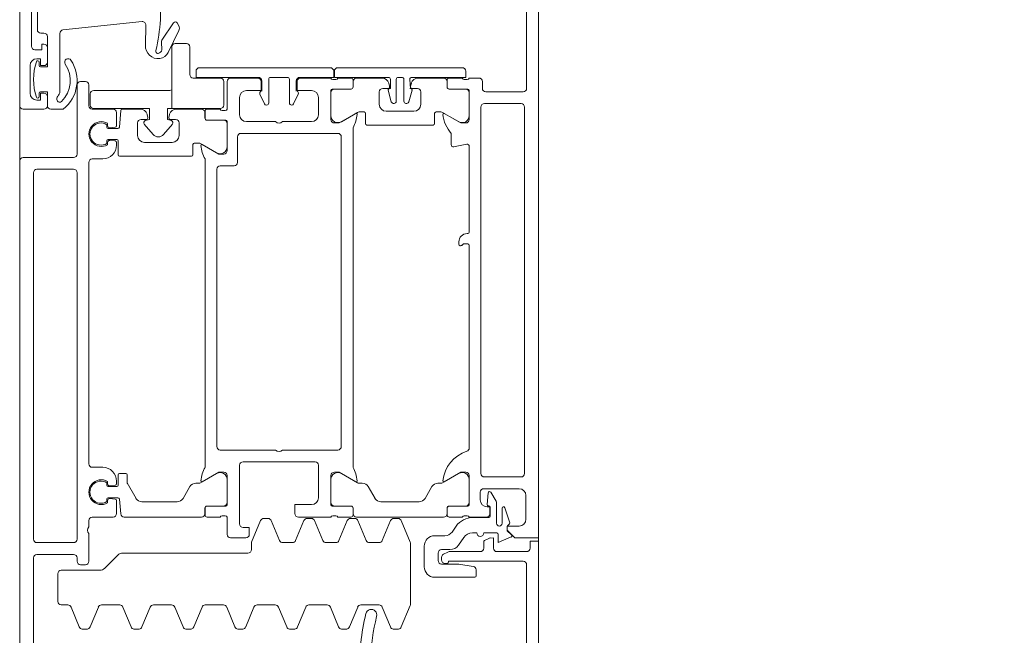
# Model space of a CAD drawing. Header units: centimetres. Extents: x -2424 to 2319, y 5 to 3760.
# Tile 95 of 117: x 529 to 543, y 3020 to 3029. Entities that reach past the tile are written whole.
import ezdxf

# ---------------------------------------------------------------- set-up
doc = ezdxf.new("R2010")
doc.units = ezdxf.units.CM
doc.linetypes.add('Dash', pattern=[60, 30, -30])
for name, color, linetype, lineweight in [('A-DETL-GENF', 92, 'Continuous', 9), ('A-DOOR', 31, 'Continuous', 13), ('A-DOOR-HDLN', 31, 'Continuous', 13)]:
    doc.layers.add(name, color=color, linetype=linetype, lineweight=lineweight)

msp = doc.modelspace()

# ---------------------------------------------------------------- linework, layer by layer
at = {"layer": 'A-DETL-GENF', "color": 251, "lineweight": 9}
for p, q in [((536.377, 3034.826), (536.377, 2882.326)), ((528.877, 2883.226), (528.877, 3033.926))]:
    msp.add_line(p, q, dxfattribs=at)
at = {"layer": 'A-DOOR', "color": 251, "lineweight": 9}
for p, q in [((528.877, 3027.676), (528.877, 3033.826)), ((529.047, 3029.826), (529.047, 3028.536)), ((529.132, 3028.776), (529.132, 3029.626)), ((536.207, 3027.926), (536.207, 3029.216)), ((530.646, 3028.892), (529.502, 3028.772)), ((530.694, 3028.547), (530.701, 3028.841)), ((530.933, 3028.625), (531.103, 3028.876)), ((531.154, 3028.873), (531.176, 3028.832)), ((529.227, 3028.726), (529.182, 3028.726)), ((529.457, 3028.722), (529.457, 3027.883)), ((531.179, 3028.762), (531.025, 3028.447)), ((529.277, 3028.516), (529.277, 3028.306)), ((530.931, 3028.484), (530.925, 3028.594)), ((530.9, 3028.439), (530.915, 3028.45)), ((529.027, 3028.256), (529.027, 3027.856)), ((529.157, 3028.306), (529.157, 3028.256)), ((533.367, 3028.226), (531.477, 3028.226)), ((535.277, 3028.226), (533.477, 3028.226)), ((532.507, 3028.086), (532.747, 3028.086)), ((534.352, 3028.086), (534.402, 3028.086)), ((529.707, 3026.976), (529.707, 3027.976)), ((529.757, 3028.026), (529.827, 3028.026)), ((529.877, 3027.976), (529.877, 3027.676)), ((531.877, 3027.626), (531.877, 3028.026)), ((531.927, 3028.076), (532.317, 3028.076)), ((532.377, 3028.036), (532.377, 3027.886)), ((532.477, 3027.716), (532.477, 3028.056)), ((532.777, 3028.056), (532.777, 3027.716)), ((532.877, 3027.886), (532.877, 3028.036)), ((532.937, 3028.076), (533.377, 3028.076)), ((533.405, 3028.056), (533.448, 3028.056)), ((533.477, 3028.076), (533.667, 3028.076)), ((533.697, 3028.046), (533.697, 3027.947)), ((533.698, 3028.026), (533.698, 3027.946)), ((534.117, 3028.076), (533.748, 3028.076)), ((534.226, 3027.957), (534.214, 3028.001)), ((534.322, 3027.74), (534.322, 3028.056)), ((534.432, 3028.056), (534.432, 3027.74)), ((534.54, 3028.001), (534.528, 3027.957)), ((535.006, 3028.076), (534.636, 3028.076)), ((535.056, 3027.946), (535.056, 3028.026)), ((535.057, 3027.947), (535.057, 3028.046)), ((535.087, 3028.076), (535.277, 3028.076)), ((535.305, 3028.056), (535.348, 3028.056)), ((535.377, 3028.076), (535.517, 3028.076)), ((535.567, 3028.026), (535.567, 3027.926)), ((529.157, 3027.856), (529.157, 3027.806)), ((529.277, 3027.806), (529.277, 3027.676)), ((532.057, 3027.796), (532.057, 3027.546)), ((532.351, 3027.845), (532.417, 3027.703)), ((532.837, 3027.703), (532.903, 3027.845)), ((533.197, 3027.546), (533.197, 3027.796)), ((533.377, 3027.897), (533.377, 3027.476)), ((533.378, 3027.866), (533.378, 3027.531)), ((533.667, 3027.917), (533.397, 3027.917)), ((533.668, 3027.916), (533.428, 3027.916)), ((534.077, 3027.696), (534.077, 3027.876)), ((534.127, 3027.926), (534.202, 3027.926)), ((534.205, 3027.9), (534.25, 3027.732)), ((534.505, 3027.732), (534.55, 3027.9)), ((534.552, 3027.926), (534.627, 3027.926)), ((534.677, 3027.876), (534.677, 3027.696)), ((535.326, 3027.916), (535.086, 3027.916)), ((535.357, 3027.917), (535.087, 3027.917)), ((535.376, 3027.531), (535.376, 3027.866)), ((535.377, 3027.476), (535.377, 3027.897)), ((535.617, 3027.876), (536.157, 3027.876)), ((532.444, 3027.686), (532.447, 3027.686)), ((532.807, 3027.686), (532.809, 3027.686)), ((534.279, 3027.71), (534.292, 3027.71)), ((534.462, 3027.71), (534.476, 3027.71)), ((535.547, 3027.656), (535.547, 3022.356)), ((536.127, 3027.706), (535.597, 3027.706)), ((536.177, 3022.356), (536.177, 3027.656)), ((529.227, 3027.626), (528.927, 3027.626)), ((529.507, 3027.626), (529.327, 3027.626)), ((529.927, 3027.626), (530.227, 3027.626)), ((530.277, 3027.576), (530.277, 3027.385)), ((530.34, 3027.607), (530.318, 3027.364)), ((530.622, 3027.626), (530.36, 3027.626)), ((530.731, 3027.507), (530.719, 3027.551)), ((531.045, 3027.551), (531.033, 3027.507)), ((531.506, 3027.626), (531.141, 3027.626)), ((531.556, 3027.496), (531.556, 3027.576)), ((531.557, 3027.497), (531.557, 3027.596)), ((531.587, 3027.626), (531.777, 3027.626)), ((531.805, 3027.606), (531.848, 3027.606)), ((533.528, 3027.445), (533.76, 3027.579)), ((533.785, 3027.586), (533.857, 3027.586)), ((533.877, 3027.566), (533.877, 3027.416)), ((534.577, 3027.596), (534.177, 3027.596)), ((534.877, 3027.416), (534.877, 3027.566)), ((534.897, 3027.586), (534.968, 3027.586)), ((534.993, 3027.579), (535.226, 3027.445)), ((530.137, 3027.366), (530.137, 3027.401)), ((530.147, 3027.388), (530.147, 3027.421)), ((530.582, 3027.246), (530.582, 3027.426)), ((530.632, 3027.476), (530.707, 3027.476)), ((531.057, 3027.476), (531.132, 3027.476)), ((531.182, 3027.426), (531.182, 3027.246)), ((531.826, 3027.466), (531.586, 3027.466)), ((531.857, 3027.467), (531.587, 3027.467)), ((531.876, 3027.081), (531.876, 3027.416)), ((531.877, 3027.026), (531.877, 3027.447)), ((532.157, 3027.446), (532.577, 3027.446)), ((532.677, 3027.446), (533.097, 3027.446)), ((533.897, 3027.396), (534.857, 3027.396)), ((530.298, 3027.346), (530.157, 3027.346)), ((530.258, 3027.365), (530.179, 3027.358)), ((532.027, 3027.226), (532.027, 3026.856)), ((533.477, 3027.276), (532.077, 3027.276)), ((533.527, 3022.746), (533.527, 3027.226)), ((533.697, 3027.356), (533.697, 3022.446)), ((535.117, 3027.111), (535.117, 3027.276)), ((530.137, 3027.13), (530.137, 3027.166)), ((530.147, 3027.11), (530.147, 3027.143)), ((530.157, 3027.186), (530.282, 3027.186)), ((530.179, 3027.173), (530.258, 3027.166)), ((530.277, 3027.146), (530.277, 3027.106)), ((530.302, 3027.166), (530.302, 3026.966)), ((531.082, 3027.146), (530.682, 3027.146)), ((531.382, 3026.966), (531.382, 3027.116)), ((531.402, 3027.136), (531.468, 3027.136)), ((531.493, 3027.129), (531.726, 3026.995)), ((535.341, 3027.119), (535.152, 3027.082)), ((535.377, 3025.846), (535.377, 3027.089)), ((530.322, 3026.946), (531.362, 3026.946)), ((528.877, 3018.276), (528.877, 3026.876)), ((528.927, 3026.926), (529.657, 3026.926)), ((529.877, 3026.856), (529.877, 3022.496)), ((530.077, 3026.906), (529.927, 3026.906)), ((531.557, 3022.446), (531.557, 3026.906)), ((531.977, 3026.806), (531.777, 3026.806)), ((529.077, 3026.706), (529.077, 3021.406)), ((529.657, 3026.756), (529.127, 3026.756)), ((529.707, 3021.406), (529.707, 3026.706)), ((531.727, 3026.756), (531.727, 3022.746)), ((535.347, 3025.826), (535.357, 3025.826)), ((535.227, 3025.671), (535.227, 3025.706)), ((535.377, 3022.726), (535.377, 3025.656)), ((531.777, 3022.696), (532.577, 3022.696)), ((532.677, 3022.696), (533.477, 3022.696)), ((529.927, 3022.446), (530.077, 3022.446)), ((532.057, 3022.476), (532.057, 3021.626)), ((533.147, 3022.526), (532.107, 3022.526)), ((533.197, 3022.006), (533.197, 3022.476)), ((530.277, 3022.246), (530.277, 3022.205)), ((530.302, 3022.186), (530.302, 3022.336)), ((530.322, 3022.356), (530.412, 3022.356)), ((531.493, 3022.222), (531.726, 3022.356)), ((531.876, 3022.27), (531.876, 3021.936)), ((531.877, 3021.905), (531.877, 3022.326)), ((533.377, 3022.326), (533.377, 3021.905)), ((533.378, 3021.936), (533.378, 3022.27)), ((533.528, 3022.356), (533.76, 3022.222)), ((534.993, 3022.222), (535.226, 3022.356)), ((535.376, 3022.27), (535.376, 3021.936)), ((535.377, 3021.905), (535.377, 3022.326)), ((535.597, 3022.306), (536.127, 3022.306)), ((530.137, 3022.221), (530.137, 3022.186)), ((530.147, 3022.208), (530.147, 3022.241)), ((530.157, 3022.166), (530.282, 3022.166)), ((530.258, 3022.185), (530.179, 3022.178)), ((531.239, 3021.996), (531.337, 3022.166)), ((531.424, 3022.216), (531.468, 3022.216)), ((533.785, 3022.216), (533.83, 3022.216)), ((533.917, 3022.166), (534.015, 3021.996)), ((534.739, 3021.996), (534.837, 3022.166)), ((534.924, 3022.216), (534.968, 3022.216)), ((536.097, 3022.136), (535.587, 3022.136)), ((530.137, 3021.986), (530.137, 3021.95)), ((530.147, 3021.93), (530.147, 3021.963)), ((530.298, 3022.006), (530.157, 3022.006)), ((530.179, 3021.993), (530.258, 3021.986)), ((530.277, 3021.966), (530.277, 3021.776)), ((530.337, 3021.771), (530.318, 3021.987)), ((535.537, 3022.086), (535.537, 3021.976)), ((535.635, 3021.909), (535.651, 3022.076)), ((535.688, 3022.084), (535.765, 3021.957)), ((536.197, 3021.696), (536.197, 3022.036)), ((530.645, 3021.946), (531.152, 3021.946)), ((531.556, 3021.856), (531.556, 3021.776)), ((531.557, 3021.756), (531.557, 3021.855)), ((531.826, 3021.886), (531.586, 3021.886)), ((531.587, 3021.885), (531.857, 3021.885)), ((533.397, 3021.885), (533.667, 3021.885)), ((533.668, 3021.886), (533.428, 3021.886)), ((533.697, 3021.855), (533.697, 3021.756)), ((533.698, 3021.776), (533.698, 3021.856)), ((534.101, 3021.946), (534.652, 3021.946)), ((535.056, 3021.856), (535.056, 3021.776)), ((535.057, 3021.756), (535.057, 3021.855)), ((535.326, 3021.886), (535.086, 3021.886)), ((535.087, 3021.885), (535.357, 3021.885)), ((535.662, 3021.888), (535.655, 3021.888)), ((535.682, 3021.741), (535.682, 3021.868)), ((535.772, 3021.932), (535.772, 3021.636)), ((535.852, 3021.636), (535.852, 3021.855)), ((535.891, 3021.862), (535.96, 3021.658)), ((529.877, 3021.676), (529.877, 3021.586)), ((530.227, 3021.726), (529.927, 3021.726)), ((531.506, 3021.726), (530.387, 3021.726)), ((531.777, 3021.726), (531.587, 3021.726)), ((531.848, 3021.746), (531.805, 3021.746)), ((531.877, 3021.476), (531.877, 3021.726)), ((532.231, 3021.365), (532.359, 3021.675)), ((532.405, 3021.706), (532.468, 3021.706)), ((532.515, 3021.675), (532.634, 3021.386)), ((532.866, 3021.386), (532.986, 3021.675)), ((533.377, 3021.726), (532.907, 3021.726)), ((533.032, 3021.706), (533.095, 3021.706)), ((533.141, 3021.675), (533.261, 3021.386)), ((533.448, 3021.746), (533.405, 3021.746)), ((533.667, 3021.726), (533.477, 3021.726)), ((533.493, 3021.386), (533.612, 3021.675)), ((533.659, 3021.706), (533.722, 3021.706)), ((535.006, 3021.726), (533.748, 3021.726)), ((533.768, 3021.675), (533.887, 3021.386)), ((534.12, 3021.386), (534.239, 3021.675)), ((534.285, 3021.706), (534.348, 3021.706)), ((534.395, 3021.675), (534.523, 3021.365)), ((535.277, 3021.726), (535.087, 3021.726)), ((535.348, 3021.746), (535.305, 3021.746)), ((535.627, 3021.726), (535.377, 3021.726)), ((535.433, 3021.721), (535.662, 3021.721)), ((535.129, 3021.509), (535.187, 3021.593)), ((529.877, 3021.486), (529.877, 3021.086)), ((532.147, 3021.426), (531.927, 3021.426)), ((534.877, 3021.456), (535.026, 3021.456)), ((535.3, 3021.432), (535.222, 3021.32)), ((535.487, 3021.496), (535.423, 3021.496)), ((535.777, 3021.496), (535.587, 3021.496)), ((529.127, 3021.356), (529.657, 3021.356)), ((532.227, 3021.256), (532.227, 3021.346)), ((532.68, 3021.356), (532.82, 3021.356)), ((533.307, 3021.356), (533.447, 3021.356)), ((533.933, 3021.356), (534.073, 3021.356)), ((534.527, 3021.346), (534.527, 3020.465)), ((534.727, 3021.006), (534.727, 3021.306)), ((535.099, 3021.256), (534.977, 3021.256)), ((535.587, 3021.276), (535.587, 3021.367)), ((529.077, 3021.136), (529.077, 3019.136)), ((529.657, 3021.186), (529.127, 3021.186)), ((529.707, 3021.086), (529.707, 3021.136)), ((530.106, 3020.985), (530.297, 3021.176)), ((530.368, 3021.206), (532.177, 3021.206)), ((534.927, 3021.206), (534.927, 3021.096)), ((534.977, 3021.106), (534.977, 3021.144)), ((535.004, 3021.189), (535.066, 3021.22)), ((535.089, 3021.226), (535.537, 3021.226)), ((535.777, 3021.226), (536.207, 3021.226)), ((529.827, 3021.036), (529.757, 3021.036)), ((535.057, 3021.056), (535.027, 3021.056)), ((535.477, 3020.963), (535.477, 3020.876)), ((536.207, 3018.726), (536.207, 3021.036)), ((529.427, 3020.506), (529.427, 3020.906)), ((529.477, 3020.956), (530.035, 3020.956)), ((535.457, 3020.856), (534.877, 3020.856)), ((529.573, 3020.456), (529.477, 3020.456)), ((529.739, 3020.136), (529.62, 3020.425)), ((530.014, 3020.425), (529.895, 3020.136)), ((530.323, 3020.456), (530.06, 3020.456)), ((530.489, 3020.136), (530.37, 3020.425)), ((530.764, 3020.425), (530.645, 3020.136)), ((531.073, 3020.456), (530.81, 3020.456)), ((531.239, 3020.136), (531.12, 3020.425)), ((531.514, 3020.425), (531.395, 3020.136)), ((531.823, 3020.456), (531.56, 3020.456)), ((531.989, 3020.136), (531.87, 3020.425)), ((532.264, 3020.425), (532.145, 3020.136)), ((532.573, 3020.456), (532.31, 3020.456)), ((532.739, 3020.136), (532.62, 3020.425)), ((533.014, 3020.425), (532.895, 3020.136)), ((533.323, 3020.456), (533.06, 3020.456)), ((533.489, 3020.136), (533.37, 3020.425)), ((533.764, 3020.425), (533.645, 3020.136)), ((534.073, 3020.456), (533.81, 3020.456)), ((534.239, 3020.136), (534.12, 3020.425)), ((534.523, 3020.446), (534.395, 3020.136)), ((529.779, 3020.106), (529.855, 3020.106)), ((530.529, 3020.106), (530.605, 3020.106)), ((531.279, 3020.106), (531.355, 3020.106)), ((532.029, 3020.106), (532.105, 3020.106)), ((532.779, 3020.106), (532.855, 3020.106)), ((533.529, 3020.106), (533.605, 3020.106)), ((534.279, 3020.106), (534.355, 3020.106))]:
    msp.add_line(p, q, dxfattribs=at)
at = {"layer": 'A-DOOR', "color": 251, "lineweight": 9, "flags": 128}
for points in [[(536.377, 3030.076), (536.377, 3021.426), (536.037, 3021.426), (535.927, 3021.536), (535.927, 3021.596), (536.097, 3021.596)], [(529.177, 3028.236), (529.277, 3028.236), (529.277, 3028.676)], [(529.097, 3028.486), (529.197, 3028.486), (529.197, 3028.566), (529.227, 3028.566)], [(529.227, 3028.256), (529.177, 3028.256), (529.177, 3028.356), (529.127, 3028.356)], [(531.427, 3028.176), (531.427, 3028.086), (532.327, 3028.086)], [(532.927, 3028.086), (533.417, 3028.086), (533.417, 3028.176)], [(533.427, 3028.176), (533.427, 3028.086), (534.207, 3028.086)], [(534.547, 3028.086), (535.327, 3028.086), (535.327, 3028.176)], [(532.367, 3028.026), (532.367, 3027.896), (532.157, 3027.896)], [(533.097, 3027.896), (532.887, 3027.896), (532.887, 3028.026)], [(534.237, 3028.056), (534.237, 3027.926), (534.221, 3027.924), (534.237, 3027.926)], [(534.517, 3027.926), (534.534, 3027.924), (534.527, 3027.926), (534.517, 3028.056)], [(529.127, 3027.756), (529.177, 3027.756), (529.177, 3027.856), (529.227, 3027.856)], [(529.277, 3027.676), (529.277, 3027.876), (529.177, 3027.876)], [(533.427, 3027.426), (533.497, 3027.426), (533.736, 3027.564)], [(535.017, 3027.564), (535.257, 3027.426), (535.327, 3027.426)], [(531.517, 3027.114), (531.757, 3026.976), (531.827, 3026.976)], [(535.357, 3025.676), (535.295, 3025.676), (535.268, 3025.656), (535.247, 3025.651)], [(530.432, 3022.336), (530.432, 3022.221), (530.559, 3021.996)], [(531.827, 3022.376), (531.757, 3022.376), (531.517, 3022.237)], [(533.736, 3022.237), (533.497, 3022.376), (533.427, 3022.376)], [(535.327, 3022.376), (535.257, 3022.376), (535.017, 3022.237)], [(532.857, 3021.776), (532.857, 3021.906), (533.097, 3021.906)], [(535.637, 3021.876), (535.677, 3021.876), (535.677, 3021.776)], [(532.107, 3021.576), (532.197, 3021.576), (532.197, 3021.476)], [(535.927, 3021.591), (535.927, 3021.526), (535.988, 3021.471)], [(535.598, 3021.385), (535.672, 3021.423), (535.727, 3021.426), (535.727, 3021.276)], [(535.983, 3021.438), (535.797, 3021.356), (535.797, 3021.476)], [(536.257, 3021.276), (536.257, 3021.376), (536.377, 3021.376), (536.377, 3018.426), (534.427, 3018.426)], [(534.977, 3021.046), (535.227, 3021.046), (535.435, 3021.012)], [(536.157, 3021.086), (535.077, 3021.086), (535.077, 3021.076)]]:
    msp.add_lwpolyline(points, dxfattribs=at)
for points in [[(531.077, 3028.526), (531.077, 3027.636), (531.777, 3027.636), (531.077, 3027.636)], [(531.287, 3028.576), (531.127, 3028.576)], [(531.337, 3028.126), (531.337, 3028.526)], [(531.777, 3028.076), (531.387, 3028.076)], [(531.827, 3027.686), (531.827, 3028.026)], [(529.897, 3027.686), (529.897, 3027.846)], [(529.947, 3027.896), (531.047, 3027.896)], [(531.077, 3027.906), (531.077, 3027.636), (531.012, 3027.636), (531.012, 3027.476), (531.071, 3027.46), (531.012, 3027.476), (531.012, 3027.636), (531.077, 3027.636)], [(530.693, 3027.46), (530.752, 3027.476), (530.752, 3027.636), (529.947, 3027.636), (530.752, 3027.636), (530.752, 3027.476)], [(530.805, 3027.259), (530.677, 3027.411)], [(531.086, 3027.411), (530.958, 3027.259)]]:
    msp.add_lwpolyline(points, close=True, dxfattribs=at)
at = {"layer": 'A-DOOR', "color": 251, "lineweight": 9}
for centre, radius, start, end in [((528.914, 3029.032), 2, 356.7837, 5.3952), ((530.651, 3028.843), 0.05, 358.6082, 96), ((528.415, 3029.06), 2.5, 346.469, 356.7837), ((531.128, 3028.859), 0.03, 28, 146), ((531.106, 3028.794), 0.08, 336, 28), ((529.182, 3028.776), 0.05, 180, 270), ((529.227, 3028.676), 0.05, 0, 90), ((529.507, 3028.722), 0.05, 96, 180), ((529.097, 3028.536), 0.05, 180, 270), ((529.227, 3028.516), 0.05, 0, 90), ((530.879, 3028.542), 0.185, 178.6082, 277.0666), ((530.975, 3028.597), 0.05, 146, 183), ((531.127, 3028.526), 0.05, 90, 180), ((531.127, 3028.526), 0.05, 90, 180), ((531.287, 3028.526), 0.05, 0, 90), ((531.287, 3028.526), 0.05, 0, 90), ((530.879, 3028.467), 0.035, 166.469, 307), ((530.882, 3028.518), 0.16, 277.0666, 334), ((530.891, 3028.482), 0.04, 307, 3), ((529.127, 3028.256), 0.1, 90, 180), ((529.898, 3028.056), 0.821, 161.8194, 198.1806), ((529.137, 3028.306), 0.02, 0, 161.8194), ((529.177, 3028.256), 0.02, 180, 270), ((529.227, 3028.306), 0.05, 270, 0), ((529.177, 3028.04), 0.43, 315.0141, 33.56), ((529.177, 3028.04), 0.53, 308.5054, 33.56), ((529.577, 3028.306), 0.05, 33.56, 213.56), ((531.477, 3028.176), 0.05, 90, 180), ((533.367, 3028.176), 0.05, 0, 90), ((533.477, 3028.176), 0.05, 90, 180), ((535.277, 3028.176), 0.05, 0, 90), ((531.387, 3028.126), 0.05, 180, 270), ((531.387, 3028.126), 0.05, 180, 270), ((532.327, 3028.036), 0.05, 0, 90), ((532.507, 3028.056), 0.03, 90, 180), ((532.747, 3028.056), 0.03, 0, 90), ((532.927, 3028.036), 0.05, 90, 180), ((534.207, 3028.056), 0.03, 0, 90), ((534.352, 3028.056), 0.03, 90, 180), ((534.402, 3028.056), 0.03, 0, 90), ((534.547, 3028.056), 0.03, 90, 180), ((529.757, 3027.976), 0.05, 90, 180), ((529.827, 3027.976), 0.05, 0, 90), ((531.777, 3028.026), 0.05, 0, 90), ((531.777, 3028.026), 0.05, 0, 90), ((531.927, 3028.026), 0.05, 90, 180), ((532.317, 3028.026), 0.05, 0, 90), ((532.937, 3028.026), 0.05, 90, 180), ((533.405, 3028.086), 0.03, 199.4712, 270), ((533.448, 3028.086), 0.03, 270, 340.5288), ((533.667, 3028.046), 0.03, 0, 90), ((533.667, 3027.947), 0.03, 270, 0), ((533.668, 3027.946), 0.03, 270, 0), ((533.748, 3028.026), 0.05, 90, 180), ((534.117, 3027.976), 0.1, 15, 90), ((534.202, 3027.951), 0.025, 270, 15), ((534.552, 3027.951), 0.025, 165, 270), ((534.636, 3027.976), 0.1, 90, 165), ((535.006, 3028.026), 0.05, 0, 90), ((535.086, 3027.946), 0.03, 180, 270), ((535.087, 3028.046), 0.03, 90, 180), ((535.087, 3027.947), 0.03, 180, 270), ((535.305, 3028.086), 0.03, 199.4712, 270), ((535.348, 3028.086), 0.03, 270, 340.5288), ((535.517, 3028.026), 0.05, 0, 90), ((529.127, 3027.856), 0.1, 180, 270), ((529.137, 3027.806), 0.02, 198.1806, 0), ((529.177, 3027.856), 0.02, 90, 180), ((529.227, 3027.806), 0.05, 0, 90), ((529.462, 3027.776), 0.05, 134.427, 251.9642), ((529.357, 3027.883), 0.1, 314.427, 0), ((529.947, 3027.846), 0.05, 90, 180), ((529.947, 3027.846), 0.05, 90, 180), ((531.047, 3027.946), 0.05, 270, 306.8699), ((531.047, 3027.946), 0.05, 270, 306.8699), ((532.157, 3027.796), 0.1, 90, 180), ((532.378, 3027.858), 0.03, 111.7118, 205), ((532.876, 3027.858), 0.03, 335, 68.2882), ((533.097, 3027.796), 0.1, 0, 90), ((533.397, 3027.897), 0.02, 90, 180), ((533.428, 3027.866), 0.05, 90, 180), ((534.127, 3027.876), 0.05, 90, 180), ((534.225, 3027.905), 0.02, 100, 195), ((534.53, 3027.905), 0.02, 345, 80), ((534.627, 3027.876), 0.05, 0, 90), ((535.326, 3027.866), 0.05, 0, 90), ((535.357, 3027.897), 0.02, 0, 90), ((535.617, 3027.926), 0.05, 180, 270), ((536.157, 3027.926), 0.05, 270, 0), ((528.927, 3027.676), 0.05, 180, 270), ((529.227, 3027.676), 0.05, 270, 0), ((529.327, 3027.676), 0.05, 180, 270), ((529.457, 3027.76), 0.0341, 251.9642, 315.0141), ((529.927, 3027.676), 0.05, 180, 270), ((529.947, 3027.686), 0.05, 180, 270), ((529.947, 3027.686), 0.05, 180, 270), ((531.777, 3027.686), 0.05, 270, 0), ((531.777, 3027.686), 0.05, 270, 0), ((532.444, 3027.716), 0.03, 205, 270), ((532.447, 3027.716), 0.03, 270, 0), ((532.807, 3027.716), 0.03, 180, 270), ((532.809, 3027.716), 0.03, 270, 335), ((534.177, 3027.696), 0.1, 180, 270), ((534.279, 3027.74), 0.03, 195, 270), ((534.292, 3027.74), 0.03, 270, 0), ((534.462, 3027.74), 0.03, 180, 270), ((534.476, 3027.74), 0.03, 270, 345), ((534.577, 3027.696), 0.1, 270, 0), ((535.597, 3027.656), 0.05, 90, 180), ((536.127, 3027.656), 0.05, 0, 90), ((530.227, 3027.576), 0.05, 0, 90), ((530.36, 3027.606), 0.02, 90, 175), ((530.622, 3027.526), 0.1, 15, 90), ((531.141, 3027.526), 0.1, 90, 165), ((531.506, 3027.576), 0.05, 0, 90), ((531.587, 3027.596), 0.03, 90, 180), ((531.805, 3027.636), 0.03, 199.4712, 270), ((531.848, 3027.636), 0.03, 270, 340.5288), ((532.157, 3027.546), 0.1, 180, 270), ((533.097, 3027.546), 0.1, 270, 0), ((533.478, 3027.531), 0.1, 180, 300), ((533.259, 3027.597), 0.5, 331.1395, 354.6714), ((533.743, 3027.552), 0.0138, 354.6714, 120), ((533.785, 3027.536), 0.05, 90, 120), ((533.857, 3027.566), 0.02, 0, 90), ((534.897, 3027.566), 0.02, 90, 180), ((534.968, 3027.536), 0.05, 60, 90), ((535.011, 3027.552), 0.0138, 60, 186.1407), ((535.494, 3027.604), 0.5, 186.1407, 221.0252), ((535.276, 3027.531), 0.1, 240, 0), ((530.057, 3027.266), 0.18, 60, 300), ((530.052, 3027.266), 0.16, 57.9154, 302.0846), ((530.177, 3027.388), 0.03, 180, 275), ((530.257, 3027.385), 0.02, 275, 0), ((530.632, 3027.426), 0.05, 90, 180), ((530.7, 3027.431), 0.03, 105, 220), ((530.7, 3027.431), 0.03, 105, 220), ((530.707, 3027.501), 0.025, 270, 15), ((531.057, 3027.501), 0.025, 165, 270), ((531.063, 3027.431), 0.03, 320, 75), ((531.063, 3027.431), 0.03, 320, 75), ((531.132, 3027.426), 0.05, 0, 90), ((531.586, 3027.496), 0.03, 180, 270), ((531.587, 3027.497), 0.03, 180, 270), ((531.826, 3027.416), 0.05, 0, 90), ((531.857, 3027.447), 0.02, 0, 90), ((532.627, 3027.498), 0.0725, 226.3972, 313.6028), ((533.427, 3027.476), 0.05, 180, 270), ((533.897, 3027.416), 0.02, 180, 270), ((534.857, 3027.416), 0.02, 270, 0), ((535.327, 3027.476), 0.05, 270, 0), ((530.157, 3027.366), 0.02, 180, 270), ((530.298, 3027.366), 0.02, 270, 355), ((530.682, 3027.246), 0.1, 180, 270), ((530.882, 3027.324), 0.1, 220, 320), ((530.882, 3027.324), 0.1, 220, 320), ((531.082, 3027.246), 0.1, 270, 0), ((532.077, 3027.226), 0.05, 90, 180), ((533.477, 3027.226), 0.05, 0, 90), ((530.077, 3027.106), 0.2, 270, 0), ((530.157, 3027.166), 0.02, 90, 180), ((530.177, 3027.143), 0.03, 85, 180), ((530.257, 3027.146), 0.02, 0, 85), ((530.282, 3027.166), 0.02, 0, 90), ((531.402, 3027.116), 0.02, 90, 180), ((531.468, 3027.086), 0.05, 60, 90), ((531.511, 3027.102), 0.0138, 60, 185.3286), ((531.995, 3027.147), 0.5, 185.3286, 208.8605), ((535.147, 3027.111), 0.03, 180, 281), ((535.347, 3027.089), 0.03, 0, 101), ((529.657, 3026.976), 0.05, 270, 0), ((530.322, 3026.966), 0.02, 180, 270), ((531.362, 3026.966), 0.02, 270, 0), ((531.776, 3027.081), 0.1, 240, 0), ((531.827, 3027.026), 0.05, 270, 0), ((528.927, 3026.876), 0.05, 90, 180), ((529.927, 3026.856), 0.05, 90, 180), ((531.777, 3026.756), 0.05, 90, 180), ((531.977, 3026.856), 0.05, 270, 0), ((529.127, 3026.706), 0.05, 90, 180), ((529.657, 3026.706), 0.05, 0, 90), ((535.347, 3025.706), 0.12, 90, 180), ((535.357, 3025.846), 0.02, 270, 0), ((535.247, 3025.671), 0.02, 180, 270), ((535.295, 3025.656), 0.02, 90, 135), ((535.357, 3025.656), 0.02, 0, 90), ((535.253, 3025.671), 0.02, 270, 315), ((531.777, 3022.746), 0.05, 180, 270), ((532.627, 3022.748), 0.0725, 226.3972, 313.6028), ((533.477, 3022.746), 0.05, 270, 0), ((535.494, 3022.202), 0.5, 107.7484, 174.3774), ((535.327, 3022.726), 0.05, 287.7484, 0), ((529.927, 3022.496), 0.05, 180, 270), ((530.077, 3022.246), 0.2, 0, 90), ((531.995, 3022.204), 0.5, 151.1395, 174.6714), ((532.107, 3022.476), 0.05, 90, 180), ((533.147, 3022.476), 0.05, 0, 90), ((533.259, 3022.204), 0.5, 5.3286, 28.8605), ((530.057, 3022.086), 0.18, 60, 300), ((530.052, 3022.086), 0.16, 57.91, 302.09), ((530.322, 3022.336), 0.02, 90, 180), ((530.412, 3022.336), 0.02, 0, 90), ((531.511, 3022.249), 0.0138, 174.6714, 300), ((531.776, 3022.27), 0.1, 0, 120), ((531.827, 3022.326), 0.05, 0, 90), ((533.427, 3022.326), 0.05, 90, 180), ((533.478, 3022.27), 0.1, 60, 180), ((533.743, 3022.249), 0.0138, 240, 5.3286), ((535.011, 3022.249), 0.0138, 174.3774, 300), ((535.276, 3022.27), 0.1, 0, 120), ((535.327, 3022.326), 0.05, 0, 90), ((535.597, 3022.356), 0.05, 180, 270), ((536.127, 3022.356), 0.05, 270, 0), ((530.157, 3022.186), 0.02, 180, 270), ((530.177, 3022.208), 0.03, 180, 275), ((530.257, 3022.205), 0.02, 275, 0), ((530.282, 3022.186), 0.02, 270, 0), ((530.452, 3022.221), 0.02, 180, 210), ((531.424, 3022.116), 0.1, 90, 150), ((531.468, 3022.266), 0.05, 270, 300), ((533.785, 3022.266), 0.05, 240, 270), ((533.83, 3022.116), 0.1, 30, 90), ((534.924, 3022.116), 0.1, 90, 150), ((534.968, 3022.266), 0.05, 270, 300), ((535.587, 3022.086), 0.05, 90, 180), ((536.097, 3022.036), 0.1, 0, 90), ((530.157, 3021.986), 0.02, 90, 180), ((530.177, 3021.963), 0.03, 85, 180), ((530.257, 3021.966), 0.02, 0, 85), ((530.298, 3021.986), 0.02, 5, 90), ((530.645, 3022.046), 0.1, 210, 270), ((531.152, 3022.046), 0.1, 270, 330), ((533.097, 3022.006), 0.1, 270, 0), ((534.101, 3022.046), 0.1, 210, 270), ((534.652, 3022.046), 0.1, 270, 330), ((535.637, 3021.976), 0.1, 180, 270), ((535.671, 3022.074), 0.02, 31.185, 174.5), ((535.722, 3021.932), 0.05, 0, 31.185), ((531.586, 3021.856), 0.03, 90, 180), ((531.587, 3021.855), 0.03, 90, 180), ((531.826, 3021.936), 0.05, 270, 0), ((531.857, 3021.905), 0.02, 270, 0), ((533.397, 3021.905), 0.02, 180, 270), ((533.428, 3021.936), 0.05, 180, 270), ((533.667, 3021.855), 0.03, 0, 90), ((533.668, 3021.856), 0.03, 0, 90), ((535.086, 3021.856), 0.03, 90, 180), ((535.087, 3021.855), 0.03, 90, 180), ((535.326, 3021.936), 0.05, 270, 0), ((535.357, 3021.905), 0.02, 270, 0), ((535.655, 3021.908), 0.02, 174.5, 270), ((535.662, 3021.868), 0.02, 0, 90), ((535.872, 3021.855), 0.02, 18.9046, 180), ((529.927, 3021.676), 0.05, 90, 180), ((530.227, 3021.776), 0.05, 270, 0), ((530.387, 3021.776), 0.05, 185, 270), ((531.506, 3021.776), 0.05, 270, 0), ((531.587, 3021.756), 0.03, 180, 270), ((531.805, 3021.716), 0.03, 90, 160.5288), ((531.848, 3021.716), 0.03, 19.4712, 90), ((532.405, 3021.656), 0.05, 90, 157.5), ((532.468, 3021.656), 0.05, 22.5, 90), ((532.907, 3021.776), 0.05, 180, 270), ((533.032, 3021.656), 0.05, 90, 157.5), ((533.095, 3021.656), 0.05, 22.5, 90), ((533.405, 3021.716), 0.03, 90, 160.5288), ((533.448, 3021.716), 0.03, 19.4712, 90), ((533.659, 3021.656), 0.05, 90, 157.5), ((533.667, 3021.756), 0.03, 270, 0), ((533.748, 3021.776), 0.05, 180, 270), ((533.722, 3021.656), 0.05, 22.5, 90), ((534.285, 3021.656), 0.05, 90, 157.5), ((534.348, 3021.656), 0.05, 22.5, 90), ((535.006, 3021.776), 0.05, 270, 0), ((535.087, 3021.756), 0.03, 180, 270), ((535.433, 3021.421), 0.3, 90, 145), ((535.305, 3021.716), 0.03, 90, 160.5288), ((535.348, 3021.716), 0.03, 19.4712, 90), ((535.627, 3021.776), 0.05, 270, 0), ((535.662, 3021.741), 0.02, 270, 0), ((536.097, 3021.696), 0.1, 270, 0), ((529.929, 3021.536), 0.0725, 136.3972, 223.6028), ((532.107, 3021.626), 0.05, 180, 270), ((535.812, 3021.636), 0.04, 180, 0), ((535.947, 3021.591), 0.02, 113.8174, 180), ((535.923, 3021.645), 0.04, 293.8174, 18.9046), ((529.127, 3021.406), 0.05, 180, 270), ((529.657, 3021.406), 0.05, 270, 0), ((531.927, 3021.476), 0.05, 180, 270), ((532.147, 3021.476), 0.05, 270, 0), ((534.877, 3021.306), 0.15, 90, 180), ((535.026, 3021.581), 0.125, 270, 325), ((535.423, 3021.346), 0.15, 90, 145), ((535.537, 3021.496), 0.05, 180, 0), ((535.682, 3021.406), 0.02, 90, 117), ((535.777, 3021.476), 0.02, 0, 90), ((535.975, 3021.456), 0.02, 293.8387, 48.5763), ((532.177, 3021.256), 0.05, 270, 0), ((532.277, 3021.346), 0.05, 157.5, 180), ((532.68, 3021.406), 0.05, 202.5, 270), ((532.82, 3021.406), 0.05, 270, 337.5), ((533.307, 3021.406), 0.05, 202.5, 270), ((533.447, 3021.406), 0.05, 270, 337.5), ((533.933, 3021.406), 0.05, 202.5, 270), ((534.073, 3021.406), 0.05, 270, 337.5), ((534.477, 3021.346), 0.05, 0, 22.5), ((534.977, 3021.206), 0.05, 90, 180), ((535.099, 3021.406), 0.15, 270, 325), ((535.537, 3021.276), 0.05, 270, 0), ((535.607, 3021.367), 0.02, 117, 180), ((535.777, 3021.276), 0.05, 180, 270), ((536.207, 3021.276), 0.05, 270, 0), ((529.127, 3021.136), 0.05, 90, 180), ((529.657, 3021.136), 0.05, 0, 90), ((530.368, 3021.106), 0.1, 90, 135), ((535.027, 3021.144), 0.05, 117, 180), ((535.027, 3021.106), 0.05, 180, 270), ((535.089, 3021.176), 0.05, 90, 117), ((529.757, 3021.086), 0.05, 180, 270), ((529.827, 3021.086), 0.05, 270, 0), ((530.035, 3021.056), 0.1, 270, 315), ((534.877, 3021.006), 0.15, 180, 270), ((534.977, 3021.096), 0.05, 180, 270), ((535.057, 3021.076), 0.02, 270, 0), ((535.427, 3020.963), 0.05, 0, 80.9097), ((536.157, 3021.036), 0.05, 0, 90), ((529.477, 3020.906), 0.05, 90, 180), ((535.457, 3020.876), 0.02, 270, 0), ((529.477, 3020.506), 0.05, 180, 270), ((529.573, 3020.406), 0.05, 22.5, 90), ((530.06, 3020.406), 0.05, 90, 157.5), ((530.323, 3020.406), 0.05, 22.5, 90), ((530.81, 3020.406), 0.05, 90, 157.5), ((531.073, 3020.406), 0.05, 22.5, 90), ((531.56, 3020.406), 0.05, 90, 157.5), ((531.823, 3020.406), 0.05, 22.5, 90), ((532.31, 3020.406), 0.05, 90, 157.5), ((532.573, 3020.406), 0.05, 22.5, 90), ((533.06, 3020.406), 0.05, 90, 157.5), ((533.323, 3020.406), 0.05, 22.5, 90), ((533.81, 3020.406), 0.05, 90, 157.5), ((534.073, 3020.406), 0.05, 22.5, 90), ((534.477, 3020.465), 0.05, 337.5, 0), ((536.786, 3019.593), 2.994, 165.7723, 182.1183), ((533.961, 3020.31), 0.08, 344.699, 166.5296), ((536.785, 3019.593), 2.834, 165.7856, 178.4777), ((529.785, 3020.156), 0.05, 202.5, 262.8548), ((529.848, 3020.156), 0.05, 277.1452, 337.5), ((530.535, 3020.156), 0.05, 202.5, 262.8548), ((530.598, 3020.156), 0.05, 277.1452, 337.5), ((531.285, 3020.156), 0.05, 202.5, 262.8548), ((531.348, 3020.156), 0.05, 277.1452, 337.5), ((532.035, 3020.156), 0.05, 202.5, 262.8548), ((532.098, 3020.156), 0.05, 277.1452, 337.5), ((532.785, 3020.156), 0.05, 202.5, 262.8548), ((532.848, 3020.156), 0.05, 277.1452, 337.5), ((533.535, 3020.156), 0.05, 202.5, 262.8548), ((533.598, 3020.156), 0.05, 277.1452, 337.5), ((534.285, 3020.156), 0.05, 202.5, 262.8548), ((534.348, 3020.156), 0.05, 277.1452, 337.5)]:
    msp.add_arc(centre, radius, start, end, dxfattribs=at)
at = {"layer": 'A-DOOR-HDLN', "color": 251, "linetype": 'Dash', "lineweight": 9}
msp.add_arc((537.377, 3031.626), 93.95, 270, 0, dxfattribs=at)

doc.saveas('drawing.dxf')
